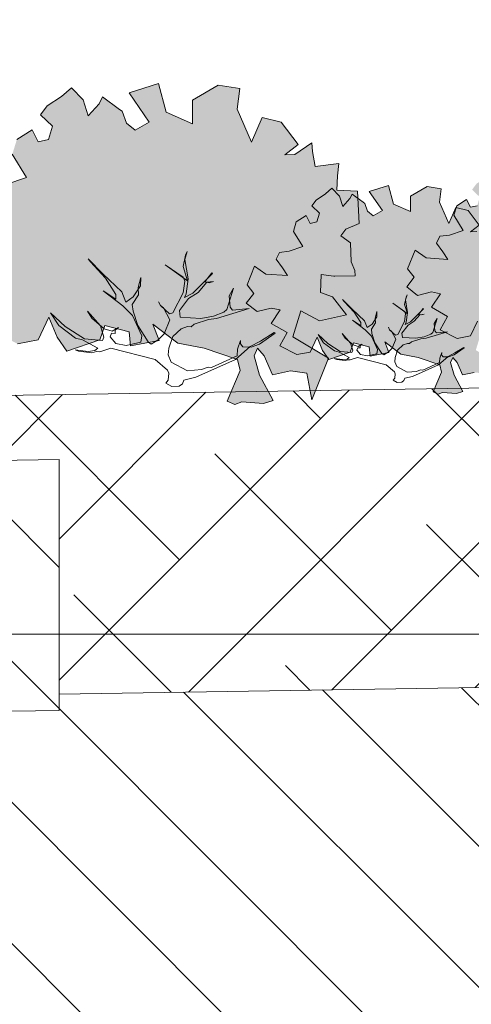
# Model space of a CAD drawing. Header units: metres. Extents: x 92403 to 95147, y 464428 to 465602.
# Tile 96 of 256: x 92449.932 to 92450.837, y 465159.123 to 465161.096. Entities that reach past the tile are written whole.
import ezdxf
from ezdxf import colors
from ezdxf.entities.mleader import LeaderData, LeaderLine
from ezdxf.math import Vec2, Vec3

# ---------------------------------------------------------------- set-up
doc = ezdxf.new("R2010")
doc.units = ezdxf.units.M
doc.linetypes.add('AL-NAP_LIJN', pattern=[15.25, 12, -1.5, 0.25, -1.5])
doc.layers.get('0').update_dxf_attribs({"linetype": 'CONTINUOUS'})
doc.layers.add('N-RO-GR-GROENSTROOK-A', color=7, linetype='CONTINUOUS', lineweight=0, true_color=0x5de817, transparency=0.7)
for name, color, linetype, lineweight in [('N-WE-GR-GRAS-A', 62, 'CONTINUOUS', 18), ('N-WE-GW-GROND_ZAND_CUNETZAND-WERK-A-200', 7, 'CONTINUOUS', 18), ('N-WE-VH-VERHARDING_FUNDERING-A-50', 252, 'CONTINUOUS', 18), ('X-XX-AL-DETAIL1-T18', 7, 'CONTINUOUS', 18), ('X-XX-AL-NAP-G', 7, 'AL-NAP_LIJN', 18), ('X-XX-AL-RMB - profiel', 7, 'CONTINUOUS', 9)]:
    doc.layers.add(name, color=color, linetype=linetype, lineweight=lineweight)
doc.styles.add('NLCS-ISO-M50-T18', font='NLCS-ISO.ttf', dxfattribs={"height": 0.09})
pattern_1 = [(135, (92450.27454, 465157.47126), (-0.141421, -0.141421), [])]

# ---------------------------------------------------------------- blocks, each defined once
blk = doc.blocks.new('_DotSmall')
at = {"const_width": 0.5}
blk.add_lwpolyline([(-0.0625, 0, 1), (0.0625, 0, 1)], format="xyb", close=True, dxfattribs=at)

msp = doc.modelspace()

# ---------------------------------------------------------------- hatches: boundary and pattern name
at = {"layer": 'N-RO-GR-GROENSTROOK-A', "transparency": 33554508}
h = msp.add_hatch(color=256, dxfattribs=at)
h.dxf.hatch_style = 1
h.paths.add_polyline_path([(92450.248425, 465160.447945), (92450.301605, 465160.43781), (92450.368482, 465160.414804), (92450.373859, 465160.392809), (92450.347515, 465160.331696), (92450.362793, 465160.32511), (92450.376553, 465160.329836), (92450.420111, 465160.327046), (92450.439527, 465160.33253), (92450.41252, 465160.383604), (92450.40155, 465160.422436), (92450.408136, 465160.437714), (92450.421725, 465160.422265), (92450.438351, 465160.384192), (92450.474734, 465160.391954), (92450.50698, 465160.387646), (92450.517019, 465160.334295), (92450.550821, 465160.417354), (92450.479287, 465160.460418), (92450.495243, 465160.512255), (92450.532388, 465160.49271), (92450.586987, 465160.504613), (92450.558859, 465160.540882), (92450.534513, 465160.549497), (92450.536003, 465160.585049), (92450.56149, 465160.582088), (92450.563555, 465160.581849), (92450.603784, 465160.582732), (92450.60355, 465160.593373), (92450.595842, 465160.61043), (92450.594592, 465160.648847), (92450.575149, 465160.662755), (92450.585341, 465160.676338), (92450.612077, 465160.687526), (92450.608817, 465160.752475), (92450.567539, 465160.754205), (92450.568749, 465160.783091), (92450.571591, 465160.807457), (92450.524013, 465160.801595), (92450.518247, 465160.831559), (92450.517163, 465160.84915), (92450.482909, 465160.8261), (92450.462847, 465160.825239), (92450.489983, 465160.845968), (92450.455953, 465160.890341), (92450.417599, 465160.899804), (92450.396301, 465160.85081), (92450.3676, 465160.916826), (92450.372694, 465160.957726), (92450.329299, 465160.964782), (92450.2781, 465160.934587), (92450.277675, 465160.887206), (92450.225336, 465160.91048), (92450.210065, 465160.968077), (92450.150771, 465160.949481), (92450.191224, 465160.890829), (92450.163236, 465160.874588), (92450.145352, 465160.888431), (92450.136737, 465160.912491), (92450.131688, 465160.916107), (92450.097631, 465160.941233), (92450.091074, 465160.927498), (92450.068983, 465160.903022), (92450.05888, 465160.935001), (92450.035463, 465160.959551), (92450.015484, 465160.942057), (92449.986603, 465160.923104), (92449.973374, 465160.905327), (92449.997117, 465160.882335), (92449.988974, 465160.855572), (92449.968505, 465160.851193), (92449.95651, 465160.875264), (92449.925779, 465160.855602), (92449.916741, 465160.826128), (92449.945469, 465160.779358), (92449.903534, 465160.765403), (92449.873719, 465160.761415), (92449.86401, 465160.740742), (92449.883164, 465160.713752), (92449.898827, 465160.690313), (92449.831399, 465160.694841), (92449.797304, 465160.719052), (92449.774081, 465160.661366), (92449.794826, 465160.635096), (92449.771737, 465160.605424), (92449.804716, 465160.579426), (92449.848067, 465160.589918), (92449.875924, 465160.584429), (92449.847907, 465160.542657), (92449.89743, 465160.514263), (92449.874643, 465160.473188), (92449.927099, 465160.446505), (92449.968518, 465160.454327), (92449.989933, 465160.499912), (92450.006457, 465160.459808), (92450.026347, 465160.43174), (92450.092312, 465160.454377), (92450.10209, 465160.482904), (92450.150719, 465160.470391), (92450.15396, 465160.442235), (92450.211363, 465160.452923), (92450.198702, 465160.485925), (92450.248437, 465160.447961)])
h = msp.add_hatch(color=256, dxfattribs=at)
h.dxf.hatch_style = 1
h.paths.add_polyline_path([(92451.017373, 465160.457989), (92451.051951, 465160.451399), (92451.095435, 465160.436441), (92451.098931, 465160.42214), (92451.081802, 465160.382404), (92451.091736, 465160.378122), (92451.100683, 465160.381194), (92451.129004, 465160.37938), (92451.141628, 465160.382946), (92451.124068, 465160.416154), (92451.116935, 465160.441403), (92451.121218, 465160.451337), (92451.130053, 465160.441292), (92451.140863, 465160.416537), (92451.16452, 465160.421584), (92451.185486, 465160.418783), (92451.192014, 465160.384094), (92451.213992, 465160.438099), (92451.16748, 465160.466099), (92451.177855, 465160.499804), (92451.202007, 465160.487095), (92451.237507, 465160.494835), (92451.219218, 465160.518417), (92451.203389, 465160.524018), (92451.204357, 465160.547134), (92451.220929, 465160.54521), (92451.222271, 465160.545054), (92451.248428, 465160.545628), (92451.248277, 465160.552547), (92451.243265, 465160.563637), (92451.242452, 465160.588616), (92451.22981, 465160.597659), (92451.236437, 465160.606491), (92451.25382, 465160.613765), (92451.251701, 465160.655995), (92451.224862, 465160.65712), (92451.225649, 465160.675902), (92451.227496, 465160.691745), (92451.196561, 465160.687933), (92451.192812, 465160.707416), (92451.192108, 465160.718853), (92451.169835, 465160.703866), (92451.156791, 465160.703306), (92451.174435, 465160.716784), (92451.152309, 465160.745636), (92451.127371, 465160.751789), (92451.113523, 465160.719933), (92451.094861, 465160.762856), (92451.098174, 465160.78945), (92451.069958, 465160.794038), (92451.036668, 465160.774405), (92451.036392, 465160.743597), (92451.002361, 465160.75873), (92450.992432, 465160.79618), (92450.953879, 465160.784089), (92450.980181, 465160.745953), (92450.961984, 465160.735393), (92450.950355, 465160.744394), (92450.944754, 465160.760038), (92450.941471, 465160.762389), (92450.919327, 465160.778726), (92450.915064, 465160.769795), (92450.9007, 465160.753881), (92450.894131, 465160.774674), (92450.878905, 465160.790636), (92450.865915, 465160.779262), (92450.847136, 465160.766938), (92450.838535, 465160.75538), (92450.853973, 465160.74043), (92450.848678, 465160.723029), (92450.835369, 465160.720182), (92450.82757, 465160.735833), (92450.807588, 465160.723049), (92450.801712, 465160.703884), (92450.820391, 465160.673475), (92450.793125, 465160.664401), (92450.773739, 465160.661808), (92450.767426, 465160.648366), (92450.77988, 465160.630817), (92450.790064, 465160.615577), (92450.746222, 465160.618521), (92450.724054, 465160.634264), (92450.708954, 465160.596756), (92450.722442, 465160.579675), (92450.70743, 465160.560382), (92450.728873, 465160.543479), (92450.75706, 465160.5503), (92450.775173, 465160.546731), (92450.756956, 465160.519571), (92450.789156, 465160.501109), (92450.77434, 465160.474402), (92450.808447, 465160.457053), (92450.835377, 465160.462139), (92450.849302, 465160.491778), (92450.860046, 465160.465702), (92450.872978, 465160.447452), (92450.915869, 465160.462171), (92450.922226, 465160.480719), (92450.953845, 465160.472584), (92450.955952, 465160.454276), (92450.993275, 465160.461226), (92450.985043, 465160.482684), (92451.017381, 465160.458)])
h = msp.add_hatch(color=256, dxfattribs=at)
h.dxf.hatch_style = 1
h.paths.add_polyline_path([(92450.695811, 465160.425644), (92450.730389, 465160.419055), (92450.773873, 465160.404096), (92450.777369, 465160.389795), (92450.76024, 465160.350059), (92450.770174, 465160.345777), (92450.779121, 465160.34885), (92450.807442, 465160.347035), (92450.820066, 465160.350602), (92450.802506, 465160.38381), (92450.795374, 465160.409058), (92450.799656, 465160.418992), (92450.808492, 465160.408947), (92450.819301, 465160.384192), (92450.842958, 465160.389239), (92450.863924, 465160.386438), (92450.870452, 465160.351749), (92450.89243, 465160.405754), (92450.845918, 465160.433755), (92450.856293, 465160.467459), (92450.880445, 465160.454751), (92450.915945, 465160.46249), (92450.897656, 465160.486072), (92450.881827, 465160.491674), (92450.882795, 465160.51479), (92450.899367, 465160.512865), (92450.900709, 465160.512709), (92450.926867, 465160.513283), (92450.926715, 465160.520202), (92450.921703, 465160.531293), (92450.92089, 465160.556271), (92450.908248, 465160.565314), (92450.914875, 465160.574146), (92450.932258, 465160.58142), (92450.930139, 465160.623651), (92450.9033, 465160.624775), (92450.904087, 465160.643557), (92450.905935, 465160.6594), (92450.874999, 465160.655588), (92450.87125, 465160.675071), (92450.870546, 465160.686508), (92450.848273, 465160.671522), (92450.835229, 465160.670961), (92450.852873, 465160.684439), (92450.830747, 465160.713291), (92450.805809, 465160.719444), (92450.791961, 465160.687588), (92450.773299, 465160.730512), (92450.776612, 465160.757105), (92450.748396, 465160.761693), (92450.715106, 465160.74206), (92450.71483, 465160.711253), (92450.680799, 465160.726385), (92450.67087, 465160.763835), (92450.632317, 465160.751744), (92450.658619, 465160.713608), (92450.640422, 465160.703048), (92450.628793, 465160.712049), (92450.623192, 465160.727693), (92450.619909, 465160.730044), (92450.597765, 465160.746381), (92450.593502, 465160.737451), (92450.579138, 465160.721537), (92450.572569, 465160.742329), (92450.557343, 465160.758291), (92450.544353, 465160.746917), (92450.525574, 465160.734593), (92450.516973, 465160.723035), (92450.532411, 465160.708085), (92450.527116, 465160.690684), (92450.513807, 465160.687837), (92450.506008, 465160.703488), (92450.486026, 465160.690704), (92450.48015, 465160.671539), (92450.498829, 465160.64113), (92450.471563, 465160.632056), (92450.452177, 465160.629463), (92450.445864, 465160.616021), (92450.458318, 465160.598472), (92450.468502, 465160.583232), (92450.42466, 465160.586176), (92450.402492, 465160.601919), (92450.387392, 465160.564411), (92450.400881, 465160.54733), (92450.385868, 465160.528038), (92450.407311, 465160.511134), (92450.435498, 465160.517955), (92450.453611, 465160.514387), (92450.435394, 465160.487226), (92450.467594, 465160.468765), (92450.452778, 465160.442057), (92450.486885, 465160.424708), (92450.513815, 465160.429794), (92450.52774, 465160.459433), (92450.538484, 465160.433358), (92450.551416, 465160.415108), (92450.594307, 465160.429826), (92450.600664, 465160.448375), (92450.632283, 465160.440239), (92450.63439, 465160.421932), (92450.671713, 465160.428881), (92450.663482, 465160.450339), (92450.695819, 465160.425655)])
at = {"layer": 'N-WE-GW-GROND_ZAND_CUNETZAND-WERK-A-200'}
h = msp.add_hatch(dxfattribs=at)
h.set_pattern_fill('AGW-WERK_ONTGRAVEN', color=256, scale=0.04, pattern_type=2)
h.set_pattern_definition(pattern_1)
h.paths.add_polyline_path([(92453.356758, 465159.864594), (92453.300369, 465159.864594), (92453.300369, 465159.796516), (92450.010369, 465159.744611), (92450.010369, 465159.711589), (92448.792301, 465159.694613), (92450.012314, 465157.864594), (92452.023425, 465157.864594)])
h.paths.add_polyline_path([(92453.682089, 465160.35259), (92453.380369, 465160.346559), (92453.380369, 465160.19659), (92453.300369, 465160.19659), (92453.300369, 465159.864594), (92453.356758, 465159.864594)])
h = msp.add_hatch(dxfattribs=at)
h.set_pattern_fill('AGW-WERK_ONTGRAVEN', color=256, scale=0.04, pattern_type=2)
h.set_pattern_definition(pattern_1)
h.paths.add_polyline_path([(92450.010369, 465160.214669), (92450.010369, 465159.711589), (92448.160369, 465159.685807), (92448.160369, 465160.185483)])
at = {"layer": 'N-WE-VH-VERHARDING_FUNDERING-A-50'}
h = msp.add_hatch(dxfattribs=at)
h.set_pattern_fill('TEELAARDE', color=36, scale=0.2)
h.set_pattern_definition([(45, (0, 0), (-0.14142135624, 0.14142135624), []), (135, (0, 0), (-0.42426406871, 0.14142135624), [0.5, -0.3])])
h.paths.add_polyline_path([(92453.300369, 465160.39659), (92453.300369, 465159.796516), (92450.010369, 465159.744611), (92450.010369, 465160.214669), (92449.811576, 465160.211533), (92449.81172, 465160.341551)])

# ---------------------------------------------------------------- linework, layer by layer
at = {"layer": 'N-WE-GR-GRAS-A', "flags": 128}
msp.add_lwpolyline([(92449.810369, 465160.34153), (92453.300369, 465160.39659)], dxfattribs=at)
at = {"layer": 'X-XX-AL-NAP-G', "color": 142, "flags": 128}
msp.add_lwpolyline([(92456.280853, 465159.864594), (92424.856294, 465159.864594)], dxfattribs=at)
at = {"layer": 'X-XX-AL-RMB - profiel', "color": 251}
for points in [[(92449.927099, 465160.446505), (92449.968518, 465160.454327), (92449.989933, 465160.499912), (92450.006457, 465160.459808), (92450.026347, 465160.43174), (92450.092312, 465160.454377), (92450.10209, 465160.482904), (92450.150719, 465160.470391), (92450.15396, 465160.442235), (92450.211363, 465160.452923), (92450.198702, 465160.485925), (92450.248437, 465160.447961), (92450.248425, 465160.447945), (92450.301605, 465160.43781), (92450.368482, 465160.414804), (92450.373859, 465160.392809), (92450.347515, 465160.331696), (92450.362793, 465160.32511), (92450.376553, 465160.329836), (92450.420111, 465160.327046), (92450.439527, 465160.33253), (92450.41252, 465160.383604), (92450.40155, 465160.422436), (92450.408136, 465160.437714), (92450.421725, 465160.422265), (92450.438351, 465160.384192), (92450.474734, 465160.391954), (92450.50698, 465160.387646), (92450.517019, 465160.334295), (92450.550821, 465160.417354), (92450.479287, 465160.460418), (92450.495243, 465160.512255), (92450.532388, 465160.49271), (92450.586987, 465160.504613), (92450.558859, 465160.540882), (92450.534513, 465160.549497), (92450.536003, 465160.585049), (92450.56149, 465160.582088), (92450.563555, 465160.581849), (92450.603784, 465160.582732), (92450.60355, 465160.593373), (92450.595842, 465160.61043), (92450.594592, 465160.648847), (92450.575149, 465160.662755), (92450.585341, 465160.676338), (92450.612077, 465160.687526), (92450.608817, 465160.752475), (92450.567539, 465160.754205), (92450.568749, 465160.783091), (92450.571591, 465160.807457), (92450.524013, 465160.801595), (92450.518247, 465160.831559), (92450.517163, 465160.84915), (92450.482909, 465160.8261), (92450.462847, 465160.825239), (92450.489983, 465160.845968), (92450.455953, 465160.890341), (92450.417599, 465160.899804), (92450.396301, 465160.85081), (92450.3676, 465160.916826), (92450.372694, 465160.957726), (92450.329299, 465160.964782), (92450.2781, 465160.934587), (92450.277675, 465160.887206), (92450.225336, 465160.91048), (92450.210065, 465160.968077), (92450.150771, 465160.949481), (92450.191224, 465160.890829), (92450.163236, 465160.874588), (92450.145352, 465160.888431), (92450.136737, 465160.912491), (92450.131688, 465160.916107), (92450.097631, 465160.941233), (92450.091074, 465160.927498), (92450.068983, 465160.903022), (92450.05888, 465160.935001), (92450.035463, 465160.959551), (92450.015484, 465160.942057), (92449.986603, 465160.923104), (92449.973374, 465160.905327), (92449.997117, 465160.882335), (92449.988974, 465160.855572), (92449.968505, 465160.851193), (92449.95651, 465160.875264), (92449.925779, 465160.855602)], [(92449.916741, 465160.826128), (92449.945469, 465160.779358), (92449.903534, 465160.765403)], [(92450.848273, 465160.671522), (92450.835229, 465160.670961), (92450.852873, 465160.684439), (92450.830747, 465160.713291), (92450.805809, 465160.719444), (92450.791961, 465160.687588), (92450.773299, 465160.730512), (92450.776612, 465160.757105), (92450.748396, 465160.761693), (92450.715106, 465160.74206), (92450.71483, 465160.711253), (92450.680799, 465160.726385), (92450.67087, 465160.763835), (92450.632317, 465160.751744), (92450.658619, 465160.713608), (92450.640422, 465160.703048), (92450.628793, 465160.712049), (92450.623192, 465160.727693), (92450.619909, 465160.730044), (92450.597765, 465160.746381), (92450.593502, 465160.737451), (92450.579138, 465160.721537), (92450.572569, 465160.742329), (92450.557343, 465160.758291), (92450.544353, 465160.746917), (92450.525574, 465160.734593), (92450.516973, 465160.723035), (92450.532411, 465160.708085), (92450.527116, 465160.690684), (92450.513807, 465160.687837), (92450.506008, 465160.703488), (92450.486026, 465160.690704), (92450.48015, 465160.671539), (92450.498829, 465160.64113), (92450.471563, 465160.632056), (92450.452177, 465160.629463), (92450.445864, 465160.616021), (92450.458318, 465160.598472), (92450.468502, 465160.583232), (92450.42466, 465160.586176), (92450.402492, 465160.601919), (92450.387392, 465160.564411), (92450.400881, 465160.54733), (92450.385868, 465160.528038), (92450.407311, 465160.511134), (92450.435498, 465160.517955), (92450.453611, 465160.514387), (92450.435394, 465160.487226), (92450.467594, 465160.468765), (92450.452778, 465160.442057), (92450.486885, 465160.424708), (92450.513815, 465160.429794), (92450.52774, 465160.459433), (92450.538484, 465160.433358), (92450.551416, 465160.415108), (92450.594307, 465160.429826), (92450.600664, 465160.448375), (92450.632283, 465160.440239), (92450.63439, 465160.421932), (92450.671713, 465160.428881), (92450.663482, 465160.450339), (92450.695819, 465160.425655), (92450.695811, 465160.425644), (92450.730389, 465160.419055), (92450.773873, 465160.404096), (92450.777369, 465160.389795), (92450.76024, 465160.350059), (92450.770174, 465160.345777), (92450.779121, 465160.34885), (92450.807442, 465160.347035), (92450.820066, 465160.350602), (92450.802506, 465160.38381), (92450.795374, 465160.409058), (92450.799656, 465160.418992), (92450.808492, 465160.408947), (92450.819301, 465160.384192), (92450.842958, 465160.389239)], [(92450.848678, 465160.723029), (92450.835369, 465160.720182), (92450.82757, 465160.735833), (92450.807588, 465160.723049), (92450.801712, 465160.703884), (92450.820391, 465160.673475), (92450.793125, 465160.664401), (92450.773739, 465160.661808), (92450.767426, 465160.648366), (92450.77988, 465160.630817), (92450.790064, 465160.615577), (92450.746222, 465160.618521), (92450.724054, 465160.634264), (92450.708954, 465160.596756), (92450.722442, 465160.579675), (92450.70743, 465160.560382), (92450.728873, 465160.543479), (92450.75706, 465160.5503), (92450.775173, 465160.546731), (92450.756956, 465160.519571), (92450.789156, 465160.501109), (92450.77434, 465160.474402), (92450.808447, 465160.457053), (92450.835377, 465160.462139), (92450.849302, 465160.491778)], [(92450.224816, 465160.367557), (92450.229459, 465160.373641), (92450.230342, 465160.387409), (92450.228101, 465160.393933), (92450.203408, 465160.415189), (92450.114437, 465160.437371), (92450.092183, 465160.430289), (92450.085298, 465160.43073), (92450.076093, 465160.42813), (92450.049717, 465160.431414), (92450.042473, 465160.434537), (92450.068849, 465160.431252), (92450.082257, 465160.433052), (92450.088421, 465160.437975), (92450.057564, 465160.454308), (92450.043436, 465160.457871), (92450.009979, 465160.48341), (92449.992971, 465160.508427), (92450.022586, 465160.481007), (92450.061407, 465160.456188), (92450.097348, 465160.452823), (92450.100471, 465160.460066), (92450.093389, 465160.48232), (92450.067616, 465160.511621), (92450.0763, 465160.497771), (92450.100993, 465160.476516), (92450.116642, 465160.471792), (92450.12933, 465160.478954), (92450.123166, 465160.474032), (92450.122725, 465160.467148), (92450.115841, 465160.467589), (92450.112718, 465160.460345), (92450.124084, 465160.446856), (92450.145096, 465160.442851), (92450.174234, 465160.449492), (92450.176637, 465160.462099), (92450.157469, 465160.503206), (92450.1385, 465160.5225), (92450.09896, 465160.552682), (92450.124453, 465160.53563), (92450.124534, 465160.545195), (92450.103766, 465160.577897), (92450.07343, 465160.61068), (92450.068508, 465160.616844), (92450.098483, 465160.586743), (92450.136062, 465160.550838), (92450.144305, 465160.530104), (92450.159315, 465160.540308), (92450.174046, 465160.562761), (92450.174568, 465160.579211), (92450.169043, 465160.559359), (92450.169681, 465160.54443), (92450.157272, 465160.52502), (92450.159072, 465160.511611), (92450.168394, 465160.482833), (92450.189163, 465160.450131), (92450.195247, 465160.445488), (92450.209096, 465160.454172), (92450.221064, 465160.466698), (92450.232394, 465160.494153), (92450.219589, 465160.518369), (92450.213505, 465160.523012), (92450.209744, 465160.530697), (92450.213505, 465160.523012), (92450.232115, 465160.5064), (92450.238639, 465160.508641), (92450.259256, 465160.548263), (92450.262901, 465160.571957), (92450.259139, 465160.579642), (92450.223, 465160.604821), (92450.268264, 465160.572676), (92450.258941, 465160.601455), (92450.264107, 465160.623988), (92450.26723, 465160.631232), (92450.262505, 465160.615583), (92450.269065, 465160.576879), (92450.264979, 465160.546301), (92450.261857, 465160.539057), (92450.278387, 465160.548101), (92450.318136, 465160.58756), (92450.316615, 465160.588721), (92450.302685, 465160.570472), (92450.31109, 465160.56887), (92450.320295, 465160.57147), (92450.306887, 465160.569671), (92450.289114, 465160.54954), (92450.270261, 465160.537455), (92450.251687, 465160.513122), (92450.253487, 465160.499714), (92450.294792, 465160.497068), (92450.320088, 465160.501828), (92450.340821, 465160.510071), (92450.346985, 465160.514993), (92450.360358, 465160.557738), (92450.351431, 465160.542889), (92450.35315, 465160.519915), (92450.358072, 465160.513752), (92450.391773, 465160.51691), (92450.326171, 465160.497185), (92450.310081, 465160.495025), (92450.281303, 465160.485703), (92450.275138, 465160.48078), (92450.268254, 465160.481221), (92450.255206, 465160.47674), (92450.238234, 465160.460812), (92450.230387, 465160.437919), (92450.229505, 465160.424151), (92450.235507, 465160.409942), (92450.267884, 465160.392448), (92450.296222, 465160.394886), (92450.309271, 465160.399368), (92450.316154, 465160.398927), (92450.367628, 465160.422215), (92450.36851, 465160.435984), (92450.374395, 465160.453153), (92450.373954, 465160.446269), (92450.378877, 465160.440105), (92450.395327, 465160.439583), (92450.412217, 465160.445945), (92450.443399, 465160.467875), (92450.441878, 465160.469036), (92450.414179, 465160.451668), (92450.393806, 465160.440744), (92450.364506, 465160.414971), (92450.284613, 465160.379678), (92450.260839, 465160.373757), (92450.257716, 465160.366513), (92450.251551, 465160.361591), (92450.236623, 465160.360952), (92450.224816, 465160.367557)], [(92450.680461, 465160.373376), (92450.68348, 465160.377332), (92450.684054, 465160.386284), (92450.682597, 465160.390526), (92450.666542, 465160.404346), (92450.608692, 465160.418769), (92450.594223, 465160.414165), (92450.589746, 465160.414451), (92450.583761, 465160.41276), (92450.566611, 465160.414896), (92450.561901, 465160.416927), (92450.579051, 465160.414791), (92450.587769, 465160.415961), (92450.591777, 465160.419162), (92450.571713, 465160.429781), (92450.562527, 465160.432098), (92450.540773, 465160.448704), (92450.529715, 465160.46497), (92450.548971, 465160.447141), (92450.574212, 465160.431004), (92450.597581, 465160.428816), (92450.599612, 465160.433526), (92450.595007, 465160.447995), (92450.57825, 465160.467047), (92450.583896, 465160.458042), (92450.599951, 465160.444221), (92450.610126, 465160.44115), (92450.618376, 465160.445807), (92450.614368, 465160.442607), (92450.614081, 465160.43813), (92450.609605, 465160.438417), (92450.607575, 465160.433707), (92450.614965, 465160.424936), (92450.628627, 465160.422332), (92450.647573, 465160.42665), (92450.649135, 465160.434848), (92450.636672, 465160.461575), (92450.624338, 465160.47412), (92450.598629, 465160.493745), (92450.615205, 465160.482657), (92450.615257, 465160.488877), (92450.601754, 465160.51014), (92450.58203, 465160.531455), (92450.578829, 465160.535463), (92450.598319, 465160.515891), (92450.622753, 465160.492545), (92450.628112, 465160.479064), (92450.637872, 465160.485699), (92450.64745, 465160.500298), (92450.64779, 465160.510993), (92450.644197, 465160.498086), (92450.644612, 465160.488379), (92450.636544, 465160.475758), (92450.637714, 465160.46704), (92450.643775, 465160.448329), (92450.65728, 465160.427066), (92450.661235, 465160.424047), (92450.67024, 465160.429693), (92450.678022, 465160.437838), (92450.685388, 465160.455689), (92450.677062, 465160.471434), (92450.673107, 465160.474453), (92450.670661, 465160.47945), (92450.673107, 465160.474453), (92450.685207, 465160.463652), (92450.689449, 465160.465109), (92450.702854, 465160.490871), (92450.705224, 465160.506277), (92450.702778, 465160.511274), (92450.67928, 465160.527645), (92450.708711, 465160.506745), (92450.702649, 465160.525457), (92450.706008, 465160.540108), (92450.708038, 465160.544818), (92450.704967, 465160.534643), (92450.709232, 465160.509478), (92450.706575, 465160.489595), (92450.704545, 465160.484886), (92450.715293, 465160.490766), (92450.741138, 465160.516423), (92450.740149, 465160.517177), (92450.731091, 465160.505311), (92450.736556, 465160.50427), (92450.742542, 465160.505961), (92450.733824, 465160.504791), (92450.722268, 465160.491702), (92450.71001, 465160.483844), (92450.697933, 465160.468023), (92450.699103, 465160.459305), (92450.72596, 465160.457584), (92450.742407, 465160.460679), (92450.755888, 465160.466039), (92450.759896, 465160.469239), (92450.76859, 465160.497032), (92450.762786, 465160.487377), (92450.763904, 465160.47244), (92450.767104, 465160.468432), (92450.789016, 465160.470485), (92450.746362, 465160.45766), (92450.7359, 465160.456256), (92450.717189, 465160.450195), (92450.713181, 465160.446994), (92450.708704, 465160.447281), (92450.700221, 465160.444367), (92450.689185, 465160.434011), (92450.684083, 465160.419126), (92450.683509, 465160.410173), (92450.687412, 465160.400935), (92450.708464, 465160.38956), (92450.726889, 465160.391145), (92450.735374, 465160.394059), (92450.739849, 465160.393773), (92450.773318, 465160.408915), (92450.773891, 465160.417867), (92450.777718, 465160.429031), (92450.777431, 465160.424555), (92450.780631, 465160.420547), (92450.791327, 465160.420207), (92450.80231, 465160.424344), (92450.822584, 465160.438603), (92450.821595, 465160.439358), (92450.803585, 465160.428065), (92450.790338, 465160.420962), (92450.771287, 465160.404205), (92450.719341, 465160.381257), (92450.703883, 465160.377408), (92450.701852, 465160.372697), (92450.697844, 465160.369497), (92450.688138, 465160.369081), (92450.680461, 465160.373376)]]:
    msp.add_lwpolyline(points, dxfattribs=at)
at = {"layer": 'X-XX-AL-RMB - profiel', "flags": 128}
msp.add_lwpolyline([(92450.010369, 465160.214669), (92450.010369, 465159.711589), (92448.160369, 465159.685807), (92448.160369, 465160.185483)], close=True, dxfattribs=at)
msp.add_lwpolyline([(92453.300369, 465160.19659), (92453.300369, 465159.796516), (92450.010369, 465159.744611)], dxfattribs=at)

# ---------------------------------------------------------------- leaders
at = {"layer": 'X-XX-AL-DETAIL1-T18'}
ml = msp.add_multileader_mtext('Standard', dxfattribs=at)
ml.set_content('{\\C256;Stelling in specie}', color=10, style='NLCS-ISO-M50-T18')
ml.set_leader_properties(color=256, lineweight=-1)
ml.set_arrow_properties(name='DOTSMALL')
ml.build(insert=Vec2(0, 0))
ml.multileader.update_dxf_attribs({"text_left_attachment_type": 5, "text_right_attachment_type": 5, "dogleg_length": 0.09, "arrow_head_size": 0.2})
ctx = ml.context
ctx.base_point, ctx.char_height, ctx.arrow_head_size, ctx.landing_gap_size, ctx.plane_origin = Vec3(92447.941217, 465160.971165), 0.09, 0.2, 0.045, Vec3(92449.048217, 465160.309065)
ctx.left_attachment, ctx.right_attachment = 5, 5
notes = []
notes.append((ctx, [(0, (1, 1, 0), (92449.048217, 465160.971165), (-1, 0), 0.09, [(0, [(92449.048217, 465160.226024)], 0, [])])]))
ctx.mtext.insert, ctx.mtext.width, ctx.mtext.flow_direction = Vec3(92447.986217, 465161.088165), 4.0068021, 5
for ctx, leaders in notes:
    for number, flags, end, landing, length, lines in leaders:
        leader = LeaderData()
        leader.index, (leader.has_last_leader_line, leader.has_dogleg_vector, leader.attachment_direction) = number, flags
        leader.last_leader_point, leader.dogleg_vector, leader.dogleg_length = Vec3(end), Vec3(landing), length
        for number, points, colour, breaks in lines:
            line = LeaderLine()
            line.index, line.vertices, line.color, line.breaks = number, Vec3.list(points), colors.encode_raw_color(colour), breaks
            leader.lines.append(line)
        ctx.leaders.append(leader)

doc.saveas('drawing.dxf')
